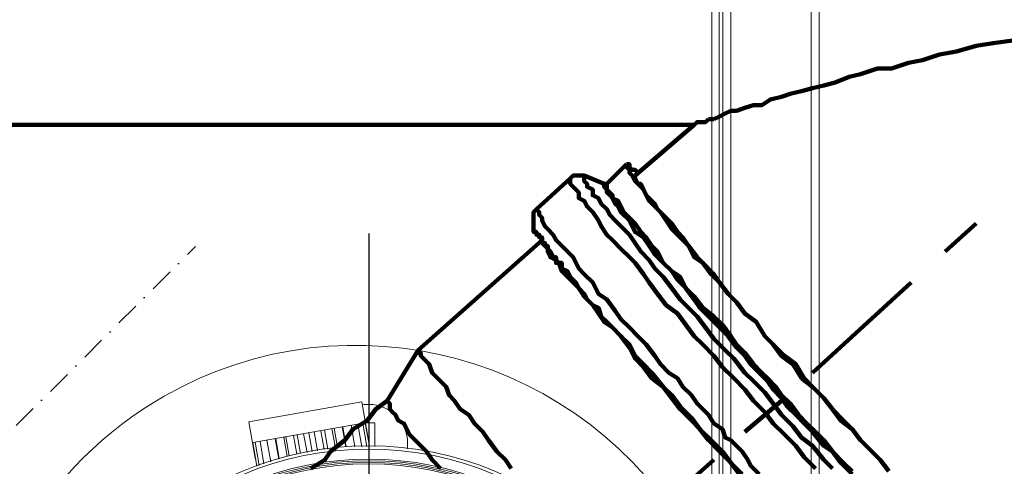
# Model space of a CAD drawing. Header units: millimetres. Extents: x -41881 to 54113, y -9946 to 101810.
# Tile 99 of 105: x -5014 to -4809, y 92077 to 92170. Entities that reach past the tile are written whole.
import ezdxf

# ---------------------------------------------------------------- set-up
doc = ezdxf.new("R2010")
doc.units = ezdxf.units.MM
doc.linetypes.add('DASHDOT', pattern=[1, 0.5, -0.25, 0, -0.25])
for name, color, linetype, lineweight in [('CERNA', 7, 'Continuous', 15), ('MODRA', 4, 'Continuous', 25), ('P', 250, 'Continuous', 100), ('UT-kotle', 1, 'Continuous', 50)]:
    doc.layers.add(name, color=color, linetype=linetype, lineweight=lineweight)
doc.layers.add('UT-komin', color=2, linetype='Continuous')

# ---------------------------------------------------------------- blocks, each defined once
blk = doc.blocks.new('CONDENSINOX_50')
at = {"layer": 'CERNA'}
for p, q in [((73.89, 34.01), (73.89, 519.45)), ((75.6, 519.45), (75.6, 33.57)), ((92.32, 17.46), (92.32, 519.45)), ((94.03, 17.6), (94.03, 519.03)), ((71.64, 46.24), (71.64, 512.6)), ((73.13, 512.17), (73.13, 46.23)), ((-25.03, 72.95), (-1.43, 77.11)), ((-1.43, 77.11), (-0.08, 69.52)), ((-25.03, 72.95), (-23.68, 65.35)), ((-24.2, 68.62), (-0.72, 72.76)), ((-4.67, 67.72), (-5.42, 71.93)), ((-2.9, 67.75), (-3.68, 72.24)), ((-1.41, 67.77), (-2.24, 72.49)), ((-0.38, 67.78), (-1.24, 72.67)), ((0.16, 67.79), (-0.71, 72.76)), ((-0.66, 72.77), (1.25, 72.77)), ((0, 68.64), (0, 72.76)), ((1.25, 67.8), (1.25, 72.77)), ((-15.03, 66.22), (-15.72, 70.11)), ((-14.23, 66.35), (-14.91, 70.26)), ((-12.87, 66.58), (-13.57, 70.49)), ((-11.77, 66.76), (-12.47, 70.68)), ((-10.66, 66.94), (-11.37, 70.89)), ((-9.31, 67.16), (-10.01, 71.12)), ((-8.51, 67.29), (-9.2, 71.27)), ((-6.96, 67.54), (-7.66, 71.53)), ((-6.48, 67.62), (-7.19, 71.62)), ((-4.79, 67.72), (-5.53, 71.92)), ((-23.33, 63.69), (-24.2, 68.62)), ((-22.83, 63.85), (-23.68, 68.71)), ((-21.85, 64.17), (-22.68, 68.88)), ((-20.43, 64.62), (-21.23, 69.15)), ((-18.77, 65.16), (-19.52, 69.44)), ((-18.65, 65.21), (-19.4, 69.46)), ((-17.03, 65.72), (-17.73, 69.76)), ((-16.57, 65.87), (-17.26, 69.84)), ((-0.15, 69.52), (-0.08, 69.53)), ((-23.69, 65.36), (-23.63, 65.38))]:
    blk.add_line(p, q, dxfattribs=at)
for points, knots in [([(67.17, 48.4), (45.11, 86.99), (-4.05, 100.39), (-42.65, 78.34), (-67.72, 64), (-83.18, 37.34), (-83.18, 8.47)], [0, 0, 0, 0, 1, 1, 1, 2, 2, 2, 2]), ([(8.13, 68.48), (8.13, 72.98), (4.5, 76.62), (0, 76.62), (-0.44, 76.62), (-0.89, 76.58), (-1.32, 76.51)], [0, 0, 0, 0, 1, 1, 1, 2, 2, 2, 2]), ([(67.98, -0.01), (67.98, -37.55), (37.54, -67.98), (0, -67.98), (-37.54, -67.98), (-67.97, -37.55), (-67.97, -0.01), (-67.97, 37.54), (-37.54, 67.96), (0, 67.96), (37.54, 67.96), (67.98, 37.54), (67.98, -0.01)], [0, 0, 0, 0, 1, 1, 1, 2, 2, 2, 3, 3, 3, 4, 4, 4, 4]), ([(67.3, -0.01), (67.3, -37.17), (37.17, -67.3), (0, -67.3), (-37.17, -67.3), (-67.29, -37.17), (-67.29, -0.01), (-67.29, 37.16), (-37.17, 67.29), (0, 67.29), (37.17, 67.29), (67.3, 37.16), (67.3, -0.01)], [0, 0, 0, 0, 1, 1, 1, 2, 2, 2, 3, 3, 3, 4, 4, 4, 4]), ([(65.2, -0.01), (65.2, -36.02), (36.01, -65.21), (0, -65.21), (-36, -65.21), (-65.19, -36.02), (-65.19, -0.01), (-65.19, 36), (-36, 65.19), (0, 65.19), (36.01, 65.19), (65.2, 36), (65.2, -0.01)], [0, 0, 0, 0, 1, 1, 1, 2, 2, 2, 3, 3, 3, 4, 4, 4, 4]), ([(64.85, -0.01), (64.85, -35.81), (35.81, -64.86), (0, -64.86), (-35.82, -64.86), (-64.85, -35.81), (-64.85, -0.01), (-64.85, 35.8), (-35.82, 64.85), (0, 64.85), (35.81, 64.85), (64.85, 35.8), (64.85, -0.01)], [0, 0, 0, 0, 1, 1, 1, 2, 2, 2, 3, 3, 3, 4, 4, 4, 4]), ([(64.51, -0.01), (64.51, -35.63), (35.63, -64.51), (0, -64.51), (-35.63, -64.51), (-64.5, -35.63), (-64.5, -0.01), (-64.5, 35.62), (-35.63, 64.5), (0, 64.5), (35.63, 64.5), (64.51, 35.62), (64.51, -0.01)], [0, 0, 0, 0, 1, 1, 1, 2, 2, 2, 3, 3, 3, 4, 4, 4, 4]), ([(64.21, -0.01), (64.21, -35.46), (35.46, -64.21), (0, -64.21), (-35.45, -64.21), (-64.21, -35.46), (-64.21, -0.01), (-64.21, 35.45), (-35.45, 64.2), (0, 64.2), (35.46, 64.2), (64.21, 35.45), (64.21, -0.01)], [0, 0, 0, 0, 1, 1, 1, 2, 2, 2, 3, 3, 3, 4, 4, 4, 4])]:
    blk.add_open_spline(points, degree=3, knots=knots, dxfattribs=at)
blk.add_open_spline([(8.05, 67.32), (8.11, 67.7), (8.13, 68.09), (8.13, 68.49)], degree=3, dxfattribs=at)
at = {"layer": 'MODRA'}
blk.add_line((0, 112.28), (0, -99.04), dxfattribs=at)
blk = doc.blocks.new('*U94', base_point=(0, 55))
at = {"color": 40, "linetype": 'DASHDOT', "lineweight": 25, "ltscale": 10}
blk.add_line((0, 55), (265, 55), dxfattribs=at)

msp = doc.modelspace()

# ---------------------------------------------------------------- linework, layer by layer
at = {"layer": 'P', "color": 2, "linetype": 'Continuous'}
for points in [[(-4806.942, 92165.673), (-4811.06, 92165.084), (-4814.589, 92164.496), (-4818.707, 92163.32), (-4822.236, 92162.731), (-4825.766, 92161.555), (-4828.707, 92160.967), (-4832.236, 92159.79), (-4835.177, 92159.79), (-4838.706, 92158.614), (-4841.059, 92158.026), (-4844, 92156.849), (-4846.353, 92156.261), (-4848.706, 92155.673), (-4851.059, 92155.085), (-4853.412, 92154.496), (-4855.177, 92153.908), (-4857.53, 92153.32), (-4859.294, 92152.143), (-4861.059, 92152.143), (-4862.824, 92151.555), (-4864.588, 92150.967)], [(-4864.588, 92150.967), (-4865.765, 92150.967), (-4866.941, 92150.379), (-4868.118, 92149.791), (-4869.294, 92149.202)], [(-4870.47, 92149.202), (-4871.059, 92148.614), (-4872.823, 92148.614), (-4873.412, 92148.026), (-4873.412, 92148.026)], [(-4869.294, 92149.202), (-4870.47, 92149.202)], [(-4873.412, 92148.026), (-5405.77, 92148.026)], [(-4873.412, 92148.026), (-4885.764, 92137.438)], [(-4887.529, 92139.791), (-4891.646, 92135.673)], [(-4887.529, 92139.791), (-4886.941, 92139.791), (-4886.941, 92139.203), (-4886.352, 92138.614), (-4885.764, 92138.614), (-4885.176, 92138.026), (-4885.176, 92138.026)], [(-4851.059, 92095.086), (-4852.824, 92098.027), (-4855.177, 92099.792), (-4856.941, 92102.145), (-4858.706, 92103.909), (-4860.471, 92106.85), (-4862.824, 92108.615), (-4864.588, 92110.968), (-4866.353, 92112.733), (-4868.118, 92115.085), (-4869.882, 92116.85), (-4871.647, 92119.203), (-4873.412, 92120.379), (-4874.588, 92122.732), (-4876.353, 92124.497), (-4878.117, 92126.262), (-4879.294, 92128.026), (-4880.47, 92129.791), (-4881.647, 92130.967), (-4882.823, 92132.144), (-4883.411, 92133.32), (-4884, 92134.497), (-4885.176, 92135.673), (-4885.764, 92136.261), (-4886.352, 92137.438), (-4886.941, 92138.026), (-4886.941, 92138.614), (-4886.941, 92138.614), (-4887.529, 92139.203), (-4887.529, 92139.791), (-4887.529, 92139.791)], [(-4899.293, 92136.85), (-4906.352, 92130.379)], [(-4899.293, 92136.85), (-4899.293, 92136.85), (-4898.705, 92137.438), (-4896.352, 92137.438)], [(-4899.293, 92136.85), (-4899.293, 92135.673), (-4899.293, 92135.673), (-4898.705, 92135.085), (-4898.117, 92134.497), (-4897.529, 92133.909), (-4897.529, 92132.732), (-4896.352, 92132.144), (-4895.764, 92130.967), (-4894.588, 92129.791), (-4893.411, 92128.026), (-4892.823, 92126.85), (-4891.646, 92125.085), (-4890.47, 92123.909), (-4888.705, 92122.144), (-4886.941, 92120.379), (-4885.764, 92119.203), (-4884, 92116.85), (-4882.823, 92115.085), (-4881.058, 92112.733), (-4879.294, 92110.38), (-4876.941, 92108.615), (-4875.176, 92106.262), (-4873.412, 92103.909), (-4871.647, 92102.145), (-4869.294, 92099.792), (-4867.529, 92097.439), (-4865.176, 92095.086), (-4862.824, 92092.733), (-4861.059, 92090.38), (-4858.706, 92088.027)], [(-4896.352, 92137.438), (-4896.352, 92137.438), (-4896.352, 92136.85), (-4896.352, 92136.261), (-4895.764, 92135.673), (-4895.764, 92135.085), (-4894.588, 92134.497), (-4894.588, 92133.32), (-4893.411, 92132.732), (-4892.823, 92131.556), (-4891.646, 92130.379), (-4891.058, 92129.203), (-4889.882, 92128.026), (-4888.705, 92126.85), (-4886.941, 92125.085), (-4885.764, 92123.321), (-4884.588, 92121.556), (-4882.823, 92119.791), (-4881.647, 92118.027), (-4879.882, 92116.262), (-4878.117, 92113.909), (-4876.353, 92111.556), (-4874.588, 92109.791), (-4872.823, 92108.027), (-4871.059, 92105.674), (-4869.294, 92103.321), (-4866.941, 92100.968), (-4865.176, 92099.203), (-4862.824, 92096.262), (-4861.059, 92094.498), (-4858.706, 92092.145), (-4856.941, 92089.792)], [(-4892.235, 92135.673), (-4896.352, 92137.438)], [(-4885.764, 92137.438), (-4885.764, 92137.438), (-4885.764, 92137.438)], [(-4850.471, 92095.086), (-4852.236, 92098.027), (-4854.588, 92099.792), (-4856.941, 92102.145), (-4858.706, 92103.909), (-4860.471, 92106.85), (-4862.824, 92108.615), (-4864.588, 92110.968), (-4866.353, 92112.733), (-4868.118, 92115.085), (-4869.294, 92116.85), (-4871.647, 92119.203), (-4872.823, 92120.379), (-4874.588, 92122.732), (-4875.764, 92124.497), (-4876.941, 92125.673), (-4878.117, 92127.438), (-4879.882, 92129.203), (-4881.058, 92130.379), (-4881.647, 92131.556), (-4882.823, 92132.732), (-4883.411, 92133.32), (-4884, 92134.497), (-4884.588, 92135.673), (-4885.176, 92135.673), (-4885.764, 92136.85), (-4885.764, 92137.438), (-4885.764, 92137.438)], [(-4855.177, 92090.968), (-4856.941, 92092.733), (-4858.118, 92094.498), (-4859.882, 92096.262), (-4861.647, 92098.027), (-4862.824, 92099.792), (-4864.588, 92101.556), (-4866.353, 92103.909), (-4868.118, 92105.674), (-4870.47, 92108.027), (-4872.235, 92109.791), (-4873.412, 92111.556), (-4875.176, 92113.909), (-4876.941, 92115.674), (-4878.117, 92117.438), (-4879.882, 92119.203), (-4881.647, 92120.968), (-4882.823, 92122.732), (-4884, 92124.497), (-4885.764, 92125.673), (-4886.352, 92126.85), (-4886.941, 92128.026), (-4888.705, 92129.791), (-4889.294, 92130.967), (-4889.882, 92131.556), (-4890.47, 92132.732), (-4891.058, 92133.32), (-4891.646, 92133.909), (-4891.646, 92134.497), (-4892.235, 92135.085), (-4892.235, 92135.673)], [(-4892.235, 92135.673), (-4892.235, 92135.673), (-4892.235, 92135.673)], [(-4892.235, 92135.673), (-4892.235, 92135.673)], [(-4892.235, 92135.673), (-4892.235, 92135.673)], [(-4891.646, 92135.673), (-4892.235, 92135.673)], [(-4855.177, 92091.557), (-4856.353, 92093.321), (-4858.118, 92095.086), (-4859.294, 92096.262), (-4861.059, 92098.027), (-4862.824, 92100.38), (-4864.588, 92102.145), (-4865.765, 92103.909), (-4867.529, 92106.262), (-4869.294, 92108.027), (-4871.647, 92109.791), (-4873.412, 92112.144), (-4875.176, 92113.909), (-4876.353, 92116.262), (-4878.117, 92117.438), (-4879.882, 92119.203), (-4881.058, 92121.556), (-4882.235, 92122.732), (-4883.411, 92124.497), (-4884.588, 92125.673), (-4885.764, 92127.438), (-4886.941, 92128.615), (-4888.117, 92129.791), (-4888.705, 92130.967), (-4889.294, 92132.144), (-4890.47, 92132.732), (-4890.47, 92133.32), (-4891.058, 92133.909), (-4891.646, 92134.497), (-4891.646, 92135.673), (-4891.646, 92135.673)], [(-4891.646, 92135.673), (-4891.646, 92135.673)], [(-4905.176, 92123.909), (-4905.176, 92124.497), (-4905.764, 92124.497), (-4905.764, 92125.085), (-4905.764, 92125.085), (-4906.352, 92125.085), (-4906.352, 92125.673), (-4906.94, 92125.673), (-4906.94, 92126.85), (-4906.94, 92126.85), (-4906.94, 92126.85), (-4906.94, 92128.026), (-4906.94, 92128.026), (-4906.94, 92129.791), (-4906.94, 92129.791), (-4906.94, 92129.791), (-4906.352, 92130.379), (-4906.352, 92130.379)], [(-4906.352, 92130.379), (-4906.352, 92130.379), (-4905.764, 92129.791), (-4905.764, 92129.203), (-4905.176, 92128.615), (-4905.176, 92128.026), (-4904.587, 92126.85), (-4903.999, 92126.262), (-4902.823, 92125.085)], [(-4814.589, 92127.438), (-4821.06, 92121.556)], [(-4902.823, 92125.085), (-4902.234, 92123.909), (-4901.058, 92122.732), (-4899.882, 92121.556), (-4898.705, 92120.379), (-4897.529, 92118.027), (-4896.352, 92116.85), (-4894.588, 92115.085), (-4893.411, 92112.733), (-4891.646, 92111.556), (-4889.882, 92109.203), (-4888.705, 92107.439), (-4886.941, 92105.674), (-4885.176, 92103.909), (-4883.411, 92102.145), (-4881.647, 92099.792), (-4880.47, 92098.027), (-4878.706, 92096.262), (-4876.941, 92095.086), (-4875.764, 92093.321), (-4874, 92091.557), (-4872.823, 92089.792), (-4871.647, 92088.615), (-4870.47, 92087.439), (-4869.294, 92085.674), (-4867.529, 92084.498), (-4866.941, 92082.733), (-4865.765, 92082.145)], [(-4905.176, 92123.909), (-4931.057, 92100.968)], [(-4905.176, 92123.321), (-4905.176, 92123.909), (-4905.176, 92123.909)], [(-4868.118, 92079.792), (-4870.47, 92082.145), (-4872.235, 92084.498), (-4874, 92086.263), (-4876.353, 92088.615), (-4878.117, 92090.968), (-4879.882, 92093.321), (-4882.235, 92095.086), (-4884, 92097.439), (-4885.764, 92099.203), (-4886.941, 92101.556), (-4888.705, 92103.909), (-4890.47, 92105.674), (-4892.235, 92106.85), (-4893.411, 92108.615), (-4894.588, 92110.38), (-4896.352, 92112.144), (-4897.529, 92113.909), (-4898.705, 92115.085), (-4899.882, 92116.262), (-4901.058, 92117.438), (-4901.646, 92119.203), (-4902.234, 92119.791), (-4903.411, 92120.379), (-4903.999, 92121.556), (-4903.999, 92122.144), (-4904.587, 92122.732), (-4905.176, 92123.321), (-4905.176, 92123.321)], [(-4867.529, 92079.792), (-4869.882, 92082.145), (-4872.235, 92084.498), (-4874, 92086.851), (-4876.353, 92089.204), (-4878.117, 92091.557), (-4879.882, 92093.321), (-4882.235, 92096.262), (-4884, 92098.027), (-4885.764, 92099.792), (-4886.941, 92102.145), (-4888.705, 92103.909), (-4890.47, 92105.674), (-4891.646, 92106.85), (-4892.823, 92108.027), (-4893.411, 92109.791), (-4894.588, 92110.38), (-4895.764, 92111.556), (-4896.352, 92112.733), (-4897.529, 92113.909), (-4898.117, 92115.085), (-4898.705, 92115.674), (-4899.293, 92116.262), (-4899.882, 92117.438), (-4901.058, 92118.027), (-4901.058, 92119.203), (-4902.234, 92119.203), (-4902.234, 92119.791), (-4902.234, 92120.379), (-4902.823, 92120.379), (-4903.411, 92121.556), (-4903.999, 92122.144), (-4903.999, 92122.144), (-4903.999, 92122.732), (-4904.587, 92122.732), (-4904.587, 92123.321), (-4905.176, 92123.321)], [(-4828.118, 92115.085), (-4848.706, 92096.262)], [(-4931.057, 92100.968), (-4937.528, 92090.38)], [(-4931.057, 92100.968), (-4931.057, 92100.968)], [(-4911.646, 92076.263), (-4912.822, 92078.027), (-4914.587, 92079.792), (-4916.352, 92082.145), (-4917.528, 92083.91), (-4919.293, 92085.674), (-4920.469, 92087.439), (-4922.234, 92088.615), (-4923.41, 92090.38), (-4924.587, 92091.557), (-4925.175, 92093.321), (-4926.352, 92094.498), (-4927.528, 92095.674), (-4928.116, 92096.262), (-4928.704, 92098.027), (-4929.293, 92098.615), (-4929.881, 92099.203), (-4930.469, 92099.792), (-4930.469, 92100.38), (-4931.057, 92100.38), (-4931.057, 92100.968), (-4931.057, 92100.968)], [(-4851.059, 92095.086), (-4848.706, 92093.321), (-4846.353, 92090.968), (-4844.589, 92088.615), (-4842.824, 92086.263), (-4840.471, 92084.498), (-4838.706, 92082.145), (-4836.354, 92079.792), (-4834.589, 92078.027), (-4832.824, 92075.675)], [(-4850.471, 92095.086), (-4848.706, 92093.321), (-4846.353, 92090.968), (-4844.589, 92088.615), (-4842.236, 92086.263), (-4840.471, 92084.498), (-4838.706, 92082.145), (-4836.354, 92079.792), (-4834.589, 92078.027), (-4832.824, 92075.675)], [(-4840.471, 92075.675), (-4842.236, 92077.439), (-4844.589, 92079.792), (-4846.353, 92082.145), (-4848.118, 92083.91), (-4849.883, 92085.674), (-4851.647, 92087.439), (-4853.412, 92089.792), (-4855.177, 92091.557)], [(-4953.41, 92076.263), (-4950.469, 92078.027), (-4949.292, 92079.792), (-4946.351, 92082.145), (-4944.586, 92084.498), (-4941.645, 92086.263), (-4939.881, 92088.615), (-4937.528, 92090.38)], [(-4926.352, 92076.263), (-4928.116, 92078.027), (-4929.293, 92079.792), (-4930.469, 92080.969), (-4931.646, 92082.145), (-4932.822, 92083.321), (-4933.41, 92084.498), (-4933.998, 92085.674), (-4935.175, 92086.263), (-4935.763, 92087.439), (-4936.351, 92088.027), (-4936.94, 92088.615), (-4936.94, 92089.204), (-4936.94, 92089.792), (-4937.528, 92090.38), (-4937.528, 92090.38)], [(-4855.177, 92090.38), (-4862.824, 92083.91)], [(-4856.941, 92089.792), (-4855.177, 92087.439), (-4852.824, 92085.086), (-4851.059, 92082.733), (-4848.706, 92080.969), (-4846.353, 92078.027), (-4844.589, 92076.263)], [(-4840.471, 92075.086), (-4842.824, 92077.439), (-4844.589, 92079.792), (-4846.353, 92080.969), (-4848.706, 92083.91), (-4850.471, 92085.674), (-4852.236, 92087.439), (-4854, 92089.204), (-4855.177, 92090.968)], [(-4858.706, 92088.027), (-4856.941, 92085.674), (-4854.588, 92083.321), (-4852.236, 92080.969), (-4850.471, 92078.616), (-4848.118, 92076.263)], [(-4865.765, 92082.145), (-4864.588, 92080.969), (-4863.412, 92079.792), (-4862.235, 92078.027), (-4861.647, 92076.851), (-4859.882, 92075.086)], [(-4864, 92075.086), (-4865.765, 92077.439), (-4868.118, 92079.792)], [(-4863.412, 92075.086), (-4865.765, 92077.439), (-4867.529, 92079.792)], [(-4869.294, 92078.027), (-4890.47, 92059.204)]]:
    msp.add_lwpolyline(points, dxfattribs=at)

# ---------------------------------------------------------------- block references
at = {"layer": 'UT-komin', "ltscale": 10, "xscale": -1, "rotation": 224.999999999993}
msp.add_blockref('*U94', (-5164.878, 91935.247), dxfattribs=at)
at = {"layer": 'UT-kotle', "ltscale": 10}
msp.add_blockref('CONDENSINOX_50', (-4941.35, 92013.03), dxfattribs=at)

doc.saveas('drawing.dxf')
